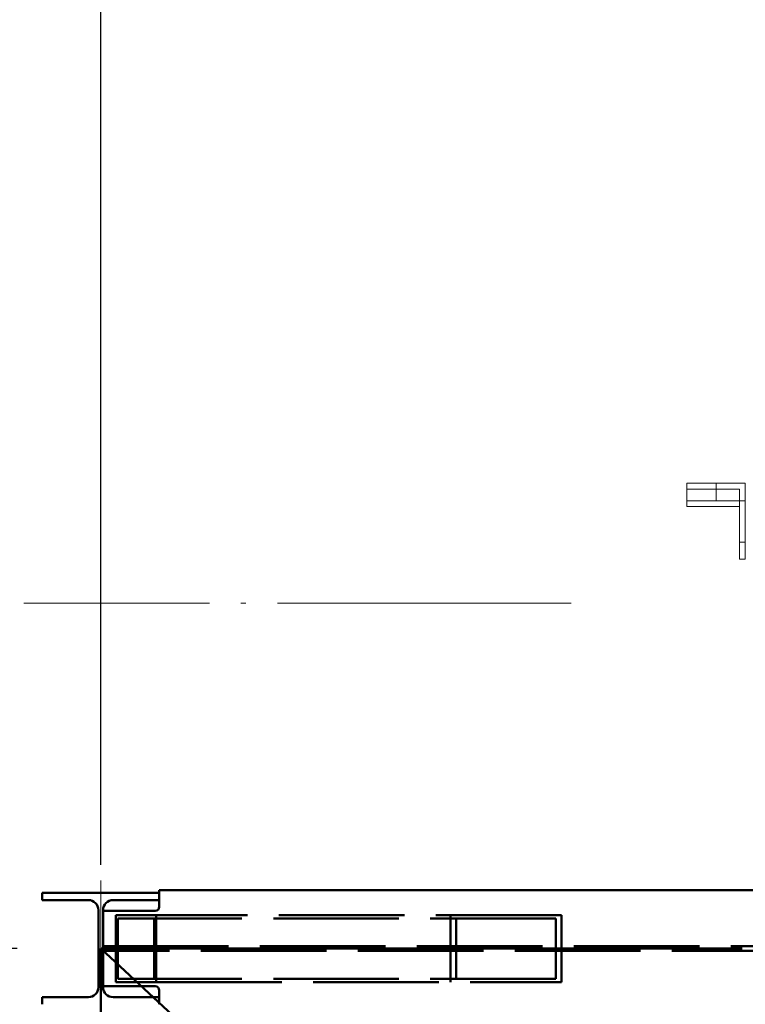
# Paper-space layout 'Layout1' of a CAD drawing. Extents: x -2 to 935, y -36 to 422.
# Tile 15 of 53: x 72 to 89, y 296 to 319. Entities that reach past the tile are written whole.
import ezdxf

# ---------------------------------------------------------------- set-up
doc = ezdxf.new("R2010")
doc.units = 0
for name, pattern in [('ACAD_ISO02W100', [15, 12, -3]), ('ACAD_ISO04W100', [30.5, 24, -3, 0.5, -3]), ('HP_01_CER_B', [8, 5, -1, 1, -1])]:
    doc.linetypes.add(name, pattern=pattern)
doc.layers.get('0').update_dxf_attribs({"linetype": 'CONTINUOUS'})
doc.layers.get('DEFPOINTS').update_dxf_attribs({"color": 132, "linetype": 'CONTINUOUS'})
for name, color, linetype, lineweight in [('SS_1.ET-HALA_TaO-JD-LAVKA-ZEBRIK', 9, 'CONTINUOUS', 13), ('SS_1.ET-HALA_TaO-JD-LAVKA-ZEBRIK_KOS', 9, 'CONTINUOUS', 13), ('SS_1.ET-HALA_TaO-RASTR', 7, 'HP_01_CER_B', 13), ('SS_2.ET-HALA_TaO-VESTAVBA_A1÷B2-VAZBA2', 51, 'CONTINUOUS', 50), ('SS_KOTY', 3, 'CONTINUOUS', 25)]:
    doc.layers.add(name, color=color, linetype=linetype, lineweight=lineweight)
doc.styles.add('ROMANS', font='romans.shx', dxfattribs={"width": 0.8})
doc.dimstyles.new('A-1_(2.5)_50AS', dxfattribs={"dimtxt": 2.5, "dimasz": 2, "dimexe": 1, "dimexo": 2, "dimgap": 0, "dimtad": 0, "dimdec": 1, "dimlfac": 50, "dimrnd": 1, "dimtxsty": 'ROMANS', "dimblk1": 'OBLIQUE', "dimblk2": 'OBLIQUE', "dimsah": 1, "dimcen": 2, "dimclrd": 256, "dimclre": 256, "dimclrt": 256, "dimadec": 1, "dimazin": 2, "dimtfac": 0.714286, "dimtdec": 1, "dimtmove": 0, "dimatfit": 3, "dimldrblk": 'OPEN', "dimfxl": 1, "dimtvp": 1.142857, "dimtfill": 1, "dimtolj": 1, "dimlwd": -1, "dimlwe": -1, "dimarcsym": 0})

# ---------------------------------------------------------------- blocks, each defined once
blk = doc.blocks.new('_Oblique')
at = {"color": 0, "linetype": 'ByBlock', "lineweight": -2}
blk.add_line((-0.5, -0.5), (0.5, 0.5), dxfattribs=at)
blk = doc.blocks.new('*D19')
at = {"layer": 'DEFPOINTS', "color": 0, "transparency": 16777216}
for p in [(57.031, 296.97), (73.539, 296.97, -9801.32), (73.539, 250.97, -9800)]:
    blk.add_point(p, dxfattribs=at)
at = {"layer": 'SS_KOTY', "transparency": 16777216}
for p, q in [((71.539, 296.97), (56.031, 296.97)), ((57.031, 250.97), (57.031, 296.97)), ((71.539, 250.97), (56.031, 250.97))]:
    blk.add_line(p, q, dxfattribs=at)
at = {"layer": 'SS_KOTY', "transparency": 16777216, "xscale": 2, "yscale": 2, "zscale": 2}
for p, rotation in [((57.031, 296.97), 90), ((57.031, 250.97), 270)]:
    blk.add_blockref('_Oblique', p, dxfattribs=dict(at, rotation=rotation))
at = {"layer": 'SS_KOTY', "transparency": 16777216, "insert": (54.173, 273.97), "char_height": 2.5, "attachment_point": 5, "rotation": 90, "style": 'ROMANS', "bg_fill": 3, "box_fill_scale": 1.1, "bg_fill_color": 256, "bg_fill_true_color": 13158600, "bg_fill_transparency": 0}
blk.add_mtext('\\A1;2300', dxfattribs=at)
blk = doc.blocks.new('_OPEN')
at = {"color": 0, "linetype": 'ByBlock'}
for p, q in [((-1, 0.167), (0, 0)), ((0, 0), (-1, -0.167)), ((0, 0), (-1, 0))]:
    blk.add_line(p, q, dxfattribs=at)
blk = doc.blocks.new('*D20')
at = {"layer": 'DEFPOINTS', "color": 0, "transparency": 16777216}
for p in [(51.031, 325.97), (64.539, 325.97, -9790), (73.539, 296.97, -9801.32)]:
    blk.add_point(p, dxfattribs=at)
at = {"layer": 'SS_KOTY', "transparency": 16777216}
for p, q in [((62.539, 325.97), (50.031, 325.97)), ((51.031, 296.97), (51.031, 325.97)), ((71.539, 296.97), (50.031, 296.97))]:
    blk.add_line(p, q, dxfattribs=at)
at = {"layer": 'SS_KOTY', "transparency": 16777216, "xscale": 2, "yscale": 2, "zscale": 2}
for p, rotation in [((51.031, 325.97), 90), ((51.031, 296.97), 270)]:
    blk.add_blockref('_Oblique', p, dxfattribs=dict(at, rotation=rotation))
at = {"layer": 'SS_KOTY', "transparency": 16777216, "insert": (48.173, 311.47), "char_height": 2.5, "attachment_point": 5, "rotation": 90, "style": 'ROMANS', "bg_fill": 3, "box_fill_scale": 1.1, "bg_fill_color": 256, "bg_fill_true_color": 13158600, "bg_fill_transparency": 0}
blk.add_mtext('\\A1;1450', dxfattribs=at)
blk = doc.blocks.new('*D21')
at = {"layer": 'DEFPOINTS', "color": 0, "transparency": 16777216}
for p in [(73.539, 296.97, -9801.32), (51.031, 204.97), (73.539, 204.97, -9801.32)]:
    blk.add_point(p, dxfattribs=at)
at = {"layer": 'SS_KOTY', "transparency": 16777216}
for p, q in [((71.539, 296.97), (50.031, 296.97)), ((51.031, 296.97), (51.031, 204.97)), ((71.539, 204.97), (50.031, 204.97))]:
    blk.add_line(p, q, dxfattribs=at)
at = {"layer": 'SS_KOTY', "transparency": 16777216, "xscale": 2, "yscale": 2, "zscale": 2}
for p, rotation in [((51.031, 296.97), 90), ((51.031, 204.97), 270)]:
    blk.add_blockref('_Oblique', p, dxfattribs=dict(at, rotation=rotation))
at = {"layer": 'SS_KOTY', "transparency": 16777216, "insert": (48.173, 250.97), "char_height": 2.5, "attachment_point": 5, "rotation": 90, "style": 'ROMANS', "bg_fill": 3, "box_fill_scale": 1.1, "bg_fill_color": 256, "bg_fill_true_color": 13158600, "bg_fill_transparency": 0}
blk.add_mtext('\\A1;4600', dxfattribs=at)
blk = doc.blocks.new('*D25')
at = {"layer": 'DEFPOINTS', "color": 0, "transparency": 16777216}
for p in [(172.739, 337.003), (73.539, 296.97, -9801.32), (172.739, 296.97, -9801.32)]:
    blk.add_point(p, dxfattribs=at)
at = {"layer": 'SS_KOTY', "transparency": 16777216}
for p, q in [((73.539, 298.97), (73.539, 338.003)), ((172.739, 298.97), (172.739, 338.003)), ((73.539, 337.003), (172.739, 337.003))]:
    blk.add_line(p, q, dxfattribs=at)
at = {"layer": 'SS_KOTY', "transparency": 16777216, "xscale": 2, "yscale": 2, "zscale": 2, "rotation": 180}
blk.add_blockref('_Oblique', (73.539, 337.003), dxfattribs=at)
at = {"layer": 'SS_KOTY', "transparency": 16777216, "xscale": 2, "yscale": 2, "zscale": 2}
blk.add_blockref('_Oblique', (172.739, 337.003), dxfattribs=at)
at = {"layer": 'SS_KOTY', "transparency": 16777216, "insert": (123.139, 339.86), "char_height": 2.5, "attachment_point": 5, "style": 'ROMANS', "bg_fill": 3, "box_fill_scale": 1.1, "bg_fill_color": 256, "bg_fill_true_color": 13158600, "bg_fill_transparency": 0}
blk.add_mtext('\\A1;4960', dxfattribs=at)

psp = doc.layouts.get("Layout1")

# ---------------------------------------------------------------- linework, layer by layer
at = {"layer": 'SS_2.ET-HALA_TaO-VESTAVBA_A1÷B2-VAZBA2', "color": 3, "linetype": 'ACAD_ISO02W100', "ltscale": 0.25}
for p, q in [((73.8969, 296.1703), (74.8635, 296.1703)), ((74.8151, 296.2503), (73.9452, 296.2503)), ((84.4136, 296.2503), (74.8151, 296.2503)), ((74.8635, 296.1703), (84.546, 296.1703))]:
    psp.add_line(p, q, dxfattribs=at)
at = {"layer": 'SS_2.ET-HALA_TaO-VESTAVBA_A1÷B2-VAZBA2', "color": 1, "linetype": 'Continuous', "ltscale": 0.25}
for p, q in [((74.9392, 295.9703), (74.9392, 295.8103)), ((74.9392, 295.8103), (73.8342, 295.8103)), ((74.9392, 295.8103), (74.9392, 295.6403))]:
    psp.add_line(p, q, dxfattribs=at)
at = {"layer": 'SS_2.ET-HALA_TaO-VESTAVBA_A1÷B2-VAZBA2', "color": 1, "linetype": 'Continuous', "ltscale": 0.25, "extrusion": (1.5069e-13, 3.63798e-13, -1)}
psp.add_arc((-74.8392, 295.9703), 0.1, 90, 180, dxfattribs=at)

# ---------------------------------------------------------------- dimensions: what is measured, and where the dimension line sits
at = {"layer": 'SS_KOTY'}
dim = psp.add_linear_dim(base=(57.0305, 296.9703), p1=(73.5392, 250.9703, -9800), p2=(73.5392, 296.9703, -9801.32), angle=90, dimstyle='A-1_(2.5)_50AS', override={"dimtmove": 1}, dxfattribs=at)
dim.commit()
dim.dimension.update_dxf_attribs({"geometry": '*D19', "text_midpoint": (54.1734, 273.9703)})

# ---------------------------------------------------------------- next in the draw order: dimensions: what is measured, and where the dimension line sits
dim = psp.add_linear_dim(base=(51.0305, 325.9703), p1=(73.5392, 296.9703, -9801.32), p2=(64.5392, 325.9703, -9790), angle=90, dimstyle='A-1_(2.5)_50AS', override={"dimtmove": 1}, dxfattribs=at)
dim.commit()
dim.dimension.update_dxf_attribs({"geometry": '*D20', "text_midpoint": (48.1734, 311.4703)})

# ---------------------------------------------------------------- next in the draw order: linework, layer by layer
at = {"layer": 'SS_2.ET-HALA_TaO-VESTAVBA_A1÷B2-VAZBA2', "color": 1, "linetype": 'Continuous', "ltscale": 0.25}
psp.add_line((72.1392, 298.3003), (72.1392, 298.1303), dxfattribs=at)

# ---------------------------------------------------------------- next in the draw order: dimensions: what is measured, and where the dimension line sits
at = {"layer": 'SS_KOTY'}
dim = psp.add_linear_dim(base=(51.0305, 204.9703), p1=(73.5392, 296.9703, -9801.32), p2=(73.5392, 204.9703, -9801.32), angle=90, dimstyle='A-1_(2.5)_50AS', dxfattribs=at)
dim.commit()
dim.dimension.update_dxf_attribs({"geometry": '*D21', "text_midpoint": (48.1734, 250.9703)})

# ---------------------------------------------------------------- next in the draw order: linework, layer by layer
at = {"layer": 'SS_2.ET-HALA_TaO-VESTAVBA_A1÷B2-VAZBA2', "color": 1, "linetype": 'Continuous', "ltscale": 0.25}
for p, q in [((73.5942, 296.0703), (74.8392, 296.0703)), ((73.2442, 295.8103), (72.1392, 295.8103)), ((72.1392, 295.8103), (72.1392, 295.6403))]:
    psp.add_line(p, q, dxfattribs=at)
at = {"layer": 'SS_2.ET-HALA_TaO-VESTAVBA_A1÷B2-VAZBA2', "color": 1, "linetype": 'Continuous', "ltscale": 0.25, "extrusion": (0, 0, -1)}
for centre, start, end in [((-73.2442, 296.0503), 180, 270), ((-73.8342, 296.0503), 270, 0)]:
    psp.add_arc(centre, 0.24, start, end, dxfattribs=at)

# ---------------------------------------------------------------- next in the draw order: dimensions: what is measured, and where the dimension line sits
at = {"layer": 'SS_KOTY'}
dim = psp.add_linear_dim(base=(172.7392, 337.0029), p1=(73.5392, 296.9703, -9801.32), p2=(172.7392, 296.9703, -9801.32), dimstyle='A-1_(2.5)_50AS', dxfattribs=at)
dim.commit()
dim.dimension.update_dxf_attribs({"geometry": '*D25', "text_midpoint": (123.1392, 339.86)})

# ---------------------------------------------------------------- next in the draw order: linework, layer by layer
at = {"layer": 'SS_1.ET-HALA_TaO-JD-LAVKA-ZEBRIK', "color": 5, "linetype": 'Continuous', "ltscale": 0.25}
for p, q in [((88.9392, 308.087), (87.5392, 308.087)), ((87.5392, 308.087), (87.5392, 307.6703)), ((88.9392, 308.087), (88.9392, 307.6703)), ((87.5392, 307.6703), (88.9392, 307.6703)), ((87.5392, 307.6703), (87.5392, 307.5309)), ((88.9392, 307.6703), (88.9392, 306.2763)), ((87.5392, 307.5309), (88.7992, 307.5309)), ((88.7992, 306.2763), (88.7992, 307.5309)), ((88.7992, 306.2763), (88.9392, 306.2763))]:
    psp.add_line(p, q, dxfattribs=at)
at = {"layer": 'SS_1.ET-HALA_TaO-JD-LAVKA-ZEBRIK', "color": 9, "linetype": 'ACAD_ISO02W100', "ltscale": 0.25}
for p, q in [((88.7992, 307.9464), (87.5392, 307.9464)), ((88.7992, 307.5309), (88.7992, 307.9464)), ((88.9392, 306.681), (88.7992, 306.681))]:
    psp.add_line(p, q, dxfattribs=at)
at = {"layer": 'SS_1.ET-HALA_TaO-JD-LAVKA-ZEBRIK', "color": 9, "linetype": 'ACAD_ISO04W100', "ltscale": 0.25}
psp.add_line((88.2392, 308.087), (88.2392, 307.6703), dxfattribs=at)
at = {"layer": 'SS_1.ET-HALA_TaO-JD-LAVKA-ZEBRIK_KOS', "color": 9, "linetype": 'ACAD_ISO04W100', "ltscale": 0.25}
psp.add_line((83.7592, 305.2253), (72.7192, 305.2253), dxfattribs=at)
at = {"layer": 'SS_1.ET-HALA_TaO-JD-LAVKA-ZEBRIK_KOS', "color": 9, "linetype": 'ACAD_ISO04W100', "ltscale": 0.25, "extrusion": (0, -1, 0)}
for centre, start, end in [((72.7192, 0, -305.2253), 90, 180), ((83.7592, 0, -305.2253), 0, 90)]:
    psp.add_arc(centre, 1.02, start, end, dxfattribs=at)
at = {"layer": 'SS_1.ET-HALA_TaO-RASTR', "linetype": 'ACAD_ISO04W100', "ltscale": 0.25}
psp.add_line((73.5392, 40.9703), (73.5392, 354.7067), dxfattribs=at)
at = {"layer": 'SS_2.ET-HALA_TaO-VESTAVBA_A1÷B2-VAZBA2', "color": 1, "linetype": 'Continuous', "ltscale": 0.25}
for p, q in [((74.9392, 298.3003), (72.1392, 298.3003)), ((171.3392, 298.3703), (74.9392, 298.3703)), ((74.9392, 298.3703), (74.9392, 298.3003)), ((74.9392, 298.3003), (74.9392, 298.1303)), ((72.1392, 298.1303), (73.2442, 298.1303)), ((73.8342, 298.1303), (74.9392, 298.1303)), ((74.9392, 298.1303), (74.9392, 297.9703)), ((73.4842, 296.0503), (73.4842, 297.8903)), ((73.5942, 297.8903), (73.5942, 296.0503)), ((74.8392, 297.8703), (73.5942, 297.8703))]:
    psp.add_line(p, q, dxfattribs=at)
at = {"layer": 'SS_2.ET-HALA_TaO-VESTAVBA_A1÷B2-VAZBA2', "color": 3, "linetype": 'ACAD_ISO02W100', "ltscale": 0.25}
for p, q in [((74.8635, 297.7703), (73.8969, 297.7703)), ((73.8969, 297.7703), (73.8969, 296.1703)), ((74.8151, 297.6903), (73.9452, 297.6903)), ((73.9452, 297.6903), (73.9452, 296.2503)), ((84.4136, 297.6903), (74.8151, 297.6903)), ((74.8151, 297.6903), (74.8151, 296.2503)), ((84.546, 297.7703), (74.8635, 297.7703)), ((74.8635, 297.7703), (74.8635, 296.1703)), ((81.8975, 296.1703), (81.8975, 297.7703)), ((82.0299, 296.2503), (82.0299, 297.6903)), ((84.4136, 296.2503), (84.4136, 297.6903)), ((84.546, 296.1703), (84.546, 297.7703)), ((73.5942, 297.0253), (172.6842, 297.0253)), ((172.6842, 296.9153), (73.5942, 296.9153))]:
    psp.add_line(p, q, dxfattribs=at)
at = {"layer": 'SS_2.ET-HALA_TaO-VESTAVBA_A1÷B2-VAZBA2', "color": 7, "linetype": 'ACAD_ISO04W100', "ltscale": 0.25}
for p, q in [((172.7392, 296.9703), (73.5392, 296.9703)), ((73.5392, 296.9703), (123.1392, 250.9703)), ((83.2217, 296.9703), (73.5392, 296.9703)), ((73.5392, 296.9703), (73.5392, 204.9703))]:
    psp.add_line(p, q, dxfattribs=at)
at = {"layer": 'SS_2.ET-HALA_TaO-VESTAVBA_A1÷B2-VAZBA2', "color": 1, "linetype": 'Continuous', "ltscale": 0.25, "extrusion": (0, 0, -1)}
for centre, radius, start, end in [((-73.2442, 297.8903), 0.24, 90, 180), ((-73.8342, 297.8903), 0.24, 0, 90), ((-74.8392, 297.9703), 0.1, 180, 270)]:
    psp.add_arc(centre, radius, start, end, dxfattribs=at)

doc.saveas('drawing.dxf')
